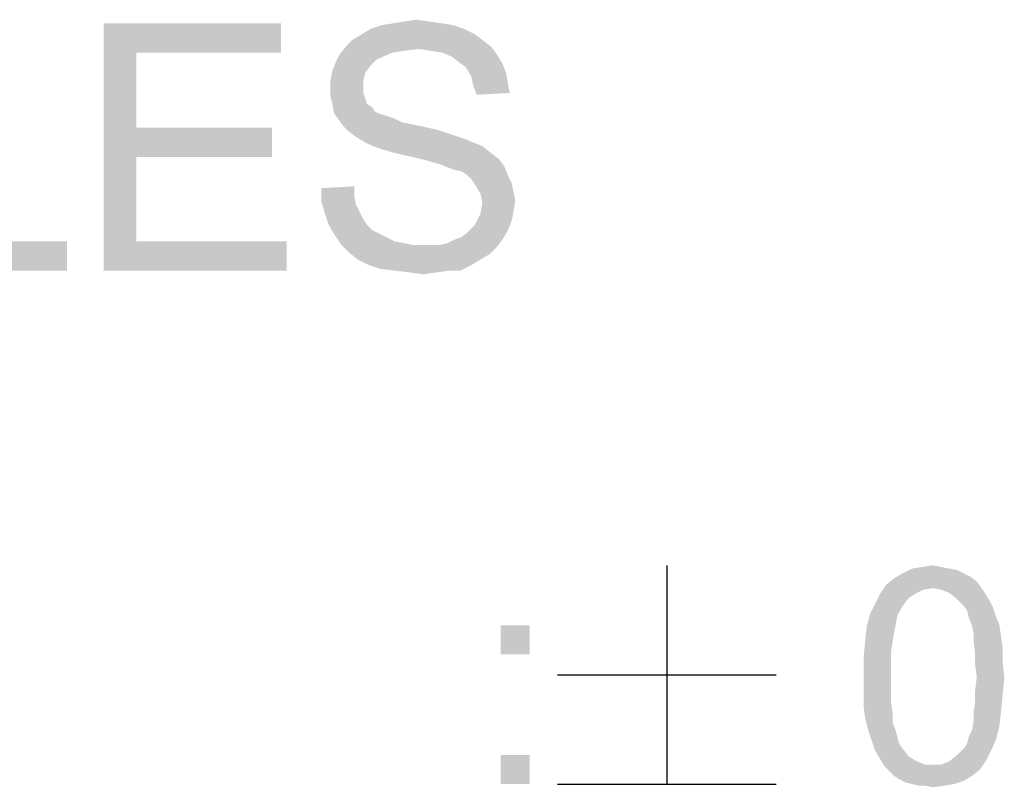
# Model space of a CAD drawing. Extents: x 0 to 1189, y 0 to 841.
# Tile 78 of 96: x 1159 to 1169, y 55 to 63. Entities that reach past the tile are written whole.
import ezdxf

# ---------------------------------------------------------------- set-up
doc = ezdxf.new("R2010")
doc.units = 0
doc.header["$LTSCALE"] = 65.395
doc.layers.get('0').update_dxf_attribs({"linetype": 'CONTINUOUS'})

msp = doc.modelspace()

# ---------------------------------------------------------------- linework, layer by layer
at = {"color": 6, "linetype": 'Continuous'}
for p, q in [((1165.602, 57.25), (1165.602, 54.95)), ((1164.452, 56.1), (1166.752, 56.1)), ((1164.452, 54.95), (1166.752, 54.95))]:
    msp.add_line(p, q, dxfattribs=at)
at = {"color": 1, "linetype": 'Continuous'}
for points in [[(1159.674, 62.95), (1161.542, 62.95), (1160.02, 62.642)], [(1160.02, 62.642), (1159.674, 60.35), (1159.674, 62.95)], [(1160.02, 62.642), (1161.542, 62.95), (1161.542, 62.642)], [(1163.352, 62.931), (1162.485, 62.892), (1162.601, 62.931)], [(1162.485, 62.892), (1163.352, 62.931), (1163.468, 62.892)], [(1163.237, 62.95), (1162.601, 62.931), (1162.717, 62.95)], [(1162.601, 62.931), (1163.237, 62.95), (1163.352, 62.931)], [(1163.102, 62.969), (1162.717, 62.95), (1162.832, 62.969)], [(1162.717, 62.95), (1163.102, 62.969), (1163.237, 62.95)], [(1162.832, 62.969), (1162.967, 62.989), (1163.102, 62.969)], [(1163.583, 62.834), (1162.293, 62.777), (1162.389, 62.834)], [(1162.293, 62.777), (1163.583, 62.834), (1163.66, 62.777)], [(1163.468, 62.892), (1162.389, 62.834), (1162.485, 62.892)], [(1162.389, 62.834), (1163.468, 62.892), (1163.583, 62.834)], [(1162.986, 62.68), (1162.158, 62.623), (1162.235, 62.719)], [(1163.66, 62.777), (1162.235, 62.719), (1162.293, 62.777)], [(1162.235, 62.719), (1163.66, 62.777), (1163.757, 62.7)], [(1162.235, 62.719), (1163.757, 62.7), (1162.986, 62.68)], [(1163.121, 62.661), (1162.986, 62.68), (1163.757, 62.7)], [(1163.237, 62.642), (1163.121, 62.661), (1163.757, 62.7)], [(1163.237, 62.642), (1163.757, 62.7), (1163.814, 62.623)], [(1160.02, 62.642), (1160.02, 61.852), (1159.674, 60.35)], [(1162.62, 62.603), (1162.12, 62.546), (1162.158, 62.623)], [(1162.62, 62.603), (1162.543, 62.565), (1162.12, 62.546)], [(1162.986, 62.68), (1162.832, 62.661), (1162.158, 62.623)], [(1162.832, 62.661), (1162.717, 62.642), (1162.158, 62.623)], [(1162.158, 62.623), (1162.717, 62.642), (1162.62, 62.603)], [(1163.814, 62.623), (1163.333, 62.603), (1163.237, 62.642)], [(1163.41, 62.546), (1163.333, 62.603), (1163.814, 62.623)], [(1163.41, 62.546), (1163.814, 62.623), (1163.872, 62.526)], [(1162.485, 62.507), (1162.081, 62.449), (1162.12, 62.546)], [(1162.081, 62.449), (1162.485, 62.507), (1162.428, 62.43)], [(1162.12, 62.546), (1162.543, 62.565), (1162.485, 62.507)], [(1163.872, 62.526), (1163.487, 62.488), (1163.41, 62.546)], [(1163.487, 62.488), (1163.872, 62.526), (1163.911, 62.43)], [(1163.911, 62.43), (1163.545, 62.391), (1163.487, 62.488)], [(1162.428, 62.43), (1162.062, 62.353), (1162.081, 62.449)], [(1162.062, 62.353), (1162.428, 62.43), (1162.408, 62.353)], [(1163.545, 62.391), (1163.911, 62.43), (1163.93, 62.314)], [(1163.93, 62.314), (1163.564, 62.295), (1163.545, 62.391)], [(1162.408, 62.353), (1162.408, 62.276), (1162.062, 62.257)], [(1162.408, 62.353), (1162.062, 62.257), (1162.062, 62.353)], [(1163.564, 62.295), (1163.93, 62.314), (1163.949, 62.218)], [(1163.949, 62.218), (1163.602, 62.199), (1163.564, 62.295)], [(1162.062, 62.257), (1162.408, 62.276), (1162.408, 62.218)], [(1162.408, 62.218), (1162.062, 62.18), (1162.062, 62.257)], [(1162.062, 62.18), (1162.408, 62.218), (1162.428, 62.16)], [(1162.428, 62.16), (1162.081, 62.103), (1162.062, 62.18)], [(1162.081, 62.103), (1162.428, 62.16), (1162.447, 62.103)], [(1162.447, 62.103), (1162.1, 62.006), (1162.081, 62.103)], [(1162.447, 62.103), (1162.505, 62.064), (1162.1, 62.006)], [(1162.505, 62.064), (1162.524, 62.026), (1162.1, 62.006)], [(1162.1, 62.006), (1162.524, 62.026), (1162.562, 62.006)], [(1162.562, 62.006), (1162.139, 61.949), (1162.1, 62.006)], [(1162.562, 62.006), (1162.62, 61.987), (1162.139, 61.949)], [(1162.62, 61.987), (1162.678, 61.968), (1162.139, 61.949)], [(1162.139, 61.949), (1162.678, 61.968), (1162.736, 61.949)], [(1162.736, 61.949), (1162.197, 61.871), (1162.139, 61.949)], [(1162.736, 61.949), (1162.813, 61.91), (1162.197, 61.871)], [(1162.813, 61.91), (1162.909, 61.891), (1162.197, 61.871)], [(1162.197, 61.871), (1162.909, 61.891), (1163.005, 61.871)], [(1163.005, 61.871), (1162.254, 61.814), (1162.197, 61.871)], [(1163.005, 61.871), (1163.179, 61.833), (1162.254, 61.814)], [(1160.02, 61.852), (1160.02, 61.544), (1159.674, 60.35)], [(1160.02, 61.544), (1161.445, 61.852), (1161.445, 61.544)], [(1160.02, 61.852), (1161.445, 61.852), (1160.02, 61.544)], [(1162.254, 61.814), (1163.179, 61.833), (1163.352, 61.775)], [(1163.352, 61.775), (1162.331, 61.756), (1162.254, 61.814)], [(1162.331, 61.756), (1163.352, 61.775), (1163.468, 61.737)], [(1163.468, 61.737), (1162.428, 61.698), (1162.331, 61.756)], [(1162.428, 61.698), (1163.468, 61.737), (1163.564, 61.698)], [(1163.564, 61.698), (1162.505, 61.66), (1162.428, 61.698)], [(1162.505, 61.66), (1163.564, 61.698), (1163.66, 61.66)], [(1163.66, 61.66), (1162.62, 61.621), (1162.505, 61.66)], [(1162.755, 61.583), (1162.62, 61.621), (1163.66, 61.66)], [(1162.755, 61.583), (1163.66, 61.66), (1163.757, 61.583)], [(1163.757, 61.583), (1162.928, 61.544), (1162.755, 61.583)], [(1162.928, 61.544), (1163.757, 61.583), (1163.834, 61.525)], [(1160.02, 61.544), (1160.02, 60.658), (1159.674, 60.35)], [(1163.834, 61.525), (1163.082, 61.506), (1162.928, 61.544)], [(1163.217, 61.467), (1163.082, 61.506), (1163.834, 61.525)], [(1163.217, 61.467), (1163.834, 61.525), (1163.891, 61.448)], [(1163.891, 61.448), (1163.314, 61.429), (1163.217, 61.467)], [(1163.371, 61.409), (1163.314, 61.429), (1163.891, 61.448)], [(1163.448, 61.39), (1163.371, 61.409), (1163.891, 61.448)], [(1163.506, 61.351), (1163.448, 61.39), (1163.891, 61.448)], [(1163.506, 61.351), (1163.891, 61.448), (1163.93, 61.351)], [(1163.93, 61.351), (1163.545, 61.313), (1163.506, 61.351)], [(1163.545, 61.313), (1163.93, 61.351), (1163.968, 61.274)], [(1163.968, 61.274), (1163.583, 61.255), (1163.545, 61.313)], [(1163.583, 61.255), (1163.968, 61.274), (1163.988, 61.178)], [(1163.988, 61.178), (1163.641, 61.159), (1163.583, 61.255)], [(1161.965, 61.217), (1162.312, 61.236), (1162.312, 61.14)], [(1162.312, 61.14), (1161.965, 61.082), (1161.965, 61.217)], [(1163.641, 61.159), (1163.988, 61.178), (1164.007, 61.082)], [(1164.007, 61.082), (1163.66, 61.063), (1163.641, 61.159)], [(1161.965, 61.082), (1162.312, 61.14), (1162.331, 61.043)], [(1162.331, 61.043), (1162.004, 60.947), (1161.965, 61.082)], [(1162.331, 61.043), (1162.37, 60.966), (1162.004, 60.947)], [(1163.988, 60.966), (1163.641, 60.947), (1163.66, 61.063)], [(1163.66, 61.063), (1164.007, 61.082), (1163.988, 60.966)], [(1162.004, 60.947), (1162.37, 60.966), (1162.408, 60.889)], [(1162.408, 60.889), (1162.043, 60.831), (1162.004, 60.947)], [(1163.968, 60.87), (1163.583, 60.831), (1163.641, 60.947)], [(1163.641, 60.947), (1163.988, 60.966), (1163.968, 60.87)], [(1162.043, 60.831), (1162.408, 60.889), (1162.447, 60.831)], [(1162.447, 60.831), (1162.1, 60.735), (1162.043, 60.831)], [(1162.447, 60.831), (1162.505, 60.774), (1162.1, 60.735)], [(1163.545, 60.793), (1163.583, 60.831), (1163.968, 60.87)], [(1163.545, 60.793), (1163.968, 60.87), (1163.93, 60.774)], [(1162.1, 60.735), (1162.505, 60.774), (1162.582, 60.735)], [(1162.582, 60.735), (1162.177, 60.62), (1162.1, 60.735)], [(1162.582, 60.735), (1162.659, 60.697), (1162.177, 60.62)], [(1163.371, 60.677), (1163.429, 60.697), (1163.93, 60.774)], [(1163.371, 60.677), (1163.93, 60.774), (1163.872, 60.677)], [(1163.429, 60.697), (1163.487, 60.735), (1163.93, 60.774)], [(1163.93, 60.774), (1163.487, 60.735), (1163.545, 60.793)], [(1157.998, 60.658), (1159.288, 60.658), (1157.651, 60.35)], [(1157.651, 60.35), (1159.288, 60.658), (1159.288, 60.35)], [(1160.02, 60.658), (1161.6, 60.658), (1159.674, 60.35)], [(1159.674, 60.35), (1161.6, 60.658), (1161.6, 60.35)], [(1162.659, 60.697), (1162.736, 60.658), (1162.177, 60.62)], [(1162.736, 60.658), (1162.832, 60.639), (1162.177, 60.62)], [(1162.177, 60.62), (1162.832, 60.639), (1162.928, 60.62)], [(1163.217, 60.62), (1163.294, 60.639), (1163.872, 60.677)], [(1163.217, 60.62), (1163.872, 60.677), (1163.814, 60.6)], [(1163.872, 60.677), (1163.294, 60.639), (1163.371, 60.677)], [(1162.928, 60.62), (1162.254, 60.543), (1162.177, 60.62)], [(1163.217, 60.62), (1163.814, 60.6), (1162.254, 60.543)], [(1163.121, 60.62), (1163.217, 60.62), (1162.254, 60.543)], [(1163.044, 60.62), (1163.121, 60.62), (1162.254, 60.543)], [(1162.928, 60.62), (1163.044, 60.62), (1162.254, 60.543)], [(1162.254, 60.543), (1163.814, 60.6), (1163.737, 60.523)], [(1163.737, 60.523), (1162.351, 60.466), (1162.254, 60.543)], [(1162.351, 60.466), (1163.737, 60.523), (1163.641, 60.466)], [(1163.641, 60.466), (1162.466, 60.408), (1162.351, 60.466)], [(1162.466, 60.408), (1163.641, 60.466), (1163.545, 60.408)], [(1163.545, 60.408), (1162.582, 60.369), (1162.466, 60.408)], [(1162.736, 60.35), (1162.582, 60.369), (1163.545, 60.408)], [(1163.314, 60.35), (1162.736, 60.35), (1163.545, 60.408)], [(1163.314, 60.35), (1162.89, 60.331), (1162.736, 60.35)], [(1162.89, 60.331), (1163.314, 60.35), (1163.179, 60.331)], [(1163.179, 60.331), (1163.044, 60.311), (1162.89, 60.331)], [(1163.314, 60.35), (1163.545, 60.408), (1163.429, 60.35)]]:
    msp.add_solid(points, dxfattribs=at)
at = {"color": 6, "linetype": 'Continuous'}
for points in [[(1168.575, 57.216), (1168.66, 57.199), (1168.081, 57.165)], [(1168.575, 57.216), (1168.081, 57.165), (1168.183, 57.216)], [(1168.489, 57.233), (1168.183, 57.216), (1168.285, 57.233)], [(1168.183, 57.216), (1168.489, 57.233), (1168.575, 57.216)], [(1168.285, 57.233), (1168.404, 57.25), (1168.489, 57.233)], [(1168.864, 57.08), (1167.91, 57.046), (1167.995, 57.114)], [(1168.728, 57.165), (1168.796, 57.131), (1167.995, 57.114)], [(1168.728, 57.165), (1167.995, 57.114), (1168.081, 57.165)], [(1167.995, 57.114), (1168.796, 57.131), (1168.864, 57.08)], [(1168.081, 57.165), (1168.66, 57.199), (1168.728, 57.165)], [(1168.404, 57.011), (1167.842, 56.943), (1167.91, 57.046)], [(1168.404, 57.011), (1168.302, 56.994), (1167.842, 56.943)], [(1168.404, 57.011), (1167.91, 57.046), (1168.864, 57.08)], [(1168.404, 57.011), (1168.864, 57.08), (1168.915, 57.011)], [(1168.915, 57.011), (1168.489, 56.994), (1168.404, 57.011)], [(1168.575, 56.96), (1168.489, 56.994), (1168.915, 57.011)], [(1168.575, 56.96), (1168.915, 57.011), (1168.949, 56.96)], [(1168.149, 56.909), (1167.791, 56.841), (1167.842, 56.943)], [(1167.791, 56.841), (1168.149, 56.909), (1168.098, 56.841)], [(1168.302, 56.994), (1168.234, 56.96), (1167.842, 56.943)], [(1167.842, 56.943), (1168.234, 56.96), (1168.149, 56.909)], [(1168.949, 56.96), (1168.66, 56.892), (1168.575, 56.96)], [(1168.66, 56.892), (1168.949, 56.96), (1169.001, 56.875)], [(1169.001, 56.875), (1168.728, 56.824), (1168.66, 56.892)], [(1168.098, 56.841), (1168.064, 56.79), (1167.74, 56.739)], [(1168.098, 56.841), (1167.74, 56.739), (1167.791, 56.841)], [(1167.74, 56.739), (1168.064, 56.79), (1168.029, 56.722)], [(1168.728, 56.824), (1169.001, 56.875), (1169.035, 56.807)], [(1169.035, 56.807), (1168.762, 56.773), (1168.728, 56.824)], [(1168.779, 56.705), (1168.762, 56.773), (1169.035, 56.807)], [(1168.779, 56.705), (1169.035, 56.807), (1169.069, 56.705)], [(1168.029, 56.722), (1167.706, 56.603), (1167.74, 56.739)], [(1168.029, 56.722), (1168.012, 56.637), (1167.706, 56.603)], [(1169.069, 56.705), (1168.813, 56.62), (1168.779, 56.705)], [(1168.813, 56.62), (1169.069, 56.705), (1169.103, 56.62)], [(1164.159, 56.62), (1163.852, 56.313), (1163.852, 56.62)], [(1163.852, 56.313), (1164.159, 56.62), (1164.159, 56.313)], [(1167.995, 56.551), (1167.689, 56.449), (1167.706, 56.603)], [(1167.706, 56.603), (1168.012, 56.637), (1167.995, 56.551)], [(1169.103, 56.62), (1168.83, 56.534), (1168.813, 56.62)], [(1168.83, 56.534), (1169.103, 56.62), (1169.12, 56.5)], [(1167.689, 56.449), (1167.995, 56.551), (1167.978, 56.449)], [(1169.12, 56.5), (1168.83, 56.449), (1168.83, 56.534)], [(1168.83, 56.449), (1169.12, 56.5), (1169.137, 56.381)], [(1167.978, 56.449), (1167.961, 56.33), (1167.672, 56.262)], [(1167.978, 56.449), (1167.672, 56.262), (1167.689, 56.449)], [(1169.137, 56.381), (1168.847, 56.33), (1168.83, 56.449)], [(1168.847, 56.33), (1169.137, 56.381), (1169.137, 56.228)], [(1167.672, 56.262), (1167.961, 56.33), (1167.961, 56.211)], [(1169.137, 56.228), (1168.847, 56.211), (1168.847, 56.33)], [(1167.961, 56.211), (1167.672, 56.074), (1167.672, 56.262)], [(1167.672, 56.074), (1167.961, 56.211), (1167.961, 56.074)], [(1168.864, 56.074), (1168.847, 56.211), (1169.137, 56.228)], [(1168.864, 56.074), (1169.137, 56.228), (1169.154, 56.074)], [(1167.961, 56.074), (1167.961, 55.938), (1167.672, 55.921)], [(1167.961, 56.074), (1167.672, 55.921), (1167.672, 56.074)], [(1169.154, 56.074), (1168.847, 55.938), (1168.864, 56.074)], [(1168.847, 55.938), (1169.154, 56.074), (1169.137, 55.887)], [(1167.672, 55.921), (1167.961, 55.938), (1167.961, 55.819)], [(1167.961, 55.819), (1167.672, 55.768), (1167.672, 55.921)], [(1169.137, 55.887), (1168.847, 55.819), (1168.847, 55.938)], [(1168.847, 55.819), (1169.137, 55.887), (1169.12, 55.717)], [(1167.672, 55.768), (1167.961, 55.819), (1167.978, 55.7)], [(1167.978, 55.7), (1167.689, 55.649), (1167.672, 55.768)], [(1169.12, 55.717), (1168.83, 55.7), (1168.847, 55.819)], [(1167.689, 55.649), (1167.978, 55.7), (1167.978, 55.597)], [(1167.978, 55.597), (1167.723, 55.512), (1167.689, 55.649)], [(1168.83, 55.597), (1168.83, 55.7), (1169.12, 55.717)], [(1168.83, 55.597), (1169.12, 55.717), (1169.103, 55.563)], [(1167.723, 55.512), (1167.978, 55.597), (1168.012, 55.512)], [(1168.779, 55.444), (1168.813, 55.512), (1169.103, 55.563)], [(1168.779, 55.444), (1169.103, 55.563), (1169.069, 55.427)], [(1169.103, 55.563), (1168.813, 55.512), (1168.83, 55.597)], [(1168.012, 55.512), (1167.757, 55.41), (1167.723, 55.512)], [(1168.012, 55.512), (1168.029, 55.444), (1167.757, 55.41)], [(1167.757, 55.41), (1168.029, 55.444), (1168.047, 55.376)], [(1169.069, 55.427), (1168.762, 55.376), (1168.779, 55.444)], [(1168.047, 55.376), (1167.791, 55.308), (1167.757, 55.41)], [(1168.047, 55.376), (1168.081, 55.325), (1167.791, 55.308)], [(1168.728, 55.325), (1168.762, 55.376), (1169.069, 55.427)], [(1168.728, 55.325), (1169.069, 55.427), (1169.018, 55.308)], [(1164.159, 55.257), (1163.852, 54.95), (1163.852, 55.257)], [(1163.852, 54.95), (1164.159, 55.257), (1164.159, 54.95)], [(1167.791, 55.308), (1168.081, 55.325), (1168.149, 55.24)], [(1168.149, 55.24), (1167.842, 55.223), (1167.791, 55.308)], [(1167.842, 55.223), (1168.149, 55.24), (1168.234, 55.189)], [(1168.967, 55.206), (1168.575, 55.189), (1168.66, 55.257)], [(1169.018, 55.308), (1168.66, 55.257), (1168.728, 55.325)], [(1168.66, 55.257), (1169.018, 55.308), (1168.967, 55.206)], [(1168.234, 55.189), (1167.893, 55.137), (1167.842, 55.223)], [(1168.234, 55.189), (1168.319, 55.154), (1167.893, 55.137)], [(1168.404, 55.154), (1168.489, 55.154), (1167.893, 55.137)], [(1168.319, 55.154), (1168.404, 55.154), (1167.893, 55.137)], [(1168.898, 55.103), (1167.893, 55.137), (1168.489, 55.154)], [(1168.898, 55.103), (1167.944, 55.086), (1167.893, 55.137)], [(1168.489, 55.154), (1168.575, 55.189), (1168.967, 55.206)], [(1168.489, 55.154), (1168.967, 55.206), (1168.898, 55.103)], [(1167.995, 55.035), (1167.944, 55.086), (1168.898, 55.103)], [(1167.995, 55.035), (1168.898, 55.103), (1168.813, 55.035)], [(1168.813, 55.035), (1168.047, 55.001), (1167.995, 55.035)], [(1168.047, 55.001), (1168.813, 55.035), (1168.728, 54.984)], [(1168.728, 54.984), (1168.115, 54.967), (1168.047, 55.001)], [(1168.183, 54.95), (1168.115, 54.967), (1168.728, 54.984)], [(1168.183, 54.95), (1168.728, 54.984), (1168.626, 54.95)], [(1168.626, 54.95), (1168.251, 54.933), (1168.183, 54.95)], [(1168.319, 54.933), (1168.251, 54.933), (1168.626, 54.95)], [(1168.319, 54.933), (1168.626, 54.95), (1168.524, 54.933)], [(1168.524, 54.933), (1168.404, 54.916), (1168.319, 54.933)]]:
    msp.add_solid(points, dxfattribs=at)

doc.saveas('drawing.dxf')
